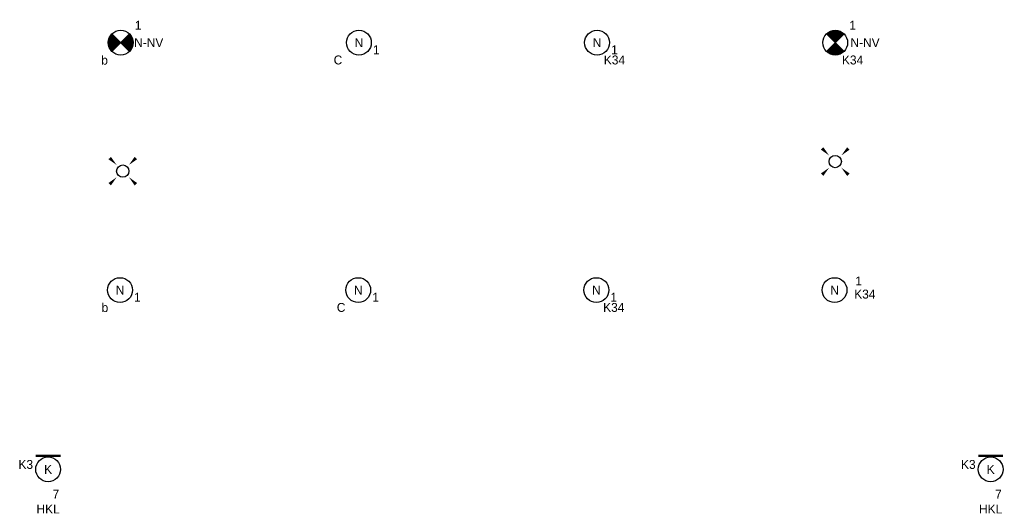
# Model space of a CAD drawing. Header units: millimetres. Extents: x -4918 to 66616, y -2793 to 36146.
# Tile 7 of 25: x 18541 to 28461, y 1346 to 6316. Entities that reach past the tile are written whole.
import ezdxf
from ezdxf.enums import TextEntityAlignment as Align

# ---------------------------------------------------------------- set-up
doc = ezdxf.new("R2010")
doc.units = ezdxf.units.MM
doc.header["$LTSCALE"] = 100
doc.layers.add('EL6311--', color=3, linetype='Continuous')
doc.layers.add('EL6350--', color=3, linetype='Continuous')
doc.styles.add('BURO-018', font='BUROFONT.shx', dxfattribs={"height": 90})

# ---------------------------------------------------------------- blocks, each defined once
blk = doc.blocks.new('E00018')
at = {"color": 0, "linetype": 'Continuous'}
for p, q in [((-1.77, -1.77), (1.77, 1.77)), ((1.77, -1.77), (-1.77, 1.77))]:
    blk.add_line(p, q, dxfattribs=at)
at = {"color": 0, "linetype": 'Continuous', "const_width": 2.5}
for points in [[(-0.88, 0.88, -0.198912), (0, 1.25, -0.198912), (0.88, 0.88, -1)], [(-0.88, -0.88, 0.198912), (0, -1.25, 0.198912), (0.88, -0.88, 1)]]:
    blk.add_lwpolyline(points, format="xyb", dxfattribs=at)
blk = doc.blocks.new('*U177')
at = {"color": 0, "linetype": 'Continuous'}
blk.add_circle((0, 0), 2.5, dxfattribs=at)
at = {"color": 0, "zscale": 50}
blk.add_blockref('E00018', (0, 0), dxfattribs=at)
at = {"color": 0, "linetype": 'Continuous', "style": 'BURO-018'}
for tag, p in [('PANEL', (0, 8)), ('CIRCUIT', (0, 5)), ('SUBCIRCUIT', (4.5, 5)), ('LIGHTFIXTURECODE', (0, 0)), ('SWITCHCODE', (4.5, -1))]:
    blk.add_attdef(tag, text='', height=1.8, dxfattribs=at).set_placement(p, align=Align.MIDDLE)
blk = doc.blocks.new('E00018A')
at = {"color": 0, "linetype": 'Continuous'}
for p, q in [((1.77, -1.77), (-1.77, 1.77)), ((1.77, 1.77), (-1.77, -1.77))]:
    blk.add_line(p, q, dxfattribs=at)
at = {"color": 0, "linetype": 'Continuous', "const_width": 2.5}
for points in [[(-0.88, -0.88, -0.198912), (-1.25, 0, -0.198912), (-0.88, 0.88, -1)], [(0.88, -0.88, 0.198912), (1.25, 0, 0.198912), (0.88, 0.88, 1)]]:
    blk.add_lwpolyline(points, format="xyb", dxfattribs=at)
blk = doc.blocks.new('*U178')
at = {"color": 0, "linetype": 'Continuous'}
blk.add_circle((0, 0), 2.5, dxfattribs=at)
at = {"color": 0, "zscale": 50}
blk.add_blockref('E00018A', (0, 0), dxfattribs=at)
at = {"color": 0, "linetype": 'Continuous', "style": 'BURO-018'}
for tag, p in [('PANEL', (0, 8)), ('CIRCUIT', (0, 5)), ('SUBCIRCUIT', (4.5, 5)), ('LIGHTFIXTURECODE', (0, 0)), ('SWITCHCODE', (4.5, -1))]:
    blk.add_attdef(tag, text='', height=1.8, dxfattribs=at).set_placement(p, align=Align.MIDDLE)
blk = doc.blocks.new('E00411')
at = {"color": 0, "linetype": 'Continuous'}
blk.add_circle((0, 0), 1.25, dxfattribs=at)
for points in [[(-2.89, 2.4), (-2.4, 2.89), (-1.24, 1.24)], [(2.4, 2.89), (2.89, 2.4), (1.24, 1.24)], [(-2.4, -2.89), (-2.89, -2.4), (-1.24, -1.24)], [(2.89, -2.4), (2.4, -2.89), (1.24, -1.24)]]:
    blk.add_solid(points, dxfattribs=at)
at = {"color": 0, "linetype": 'Continuous', "style": 'BURO-018'}
blk.add_attdef('SWITCHCODE', text='', height=1.8, dxfattribs=at).set_placement((0, 4.64), align=Align.MIDDLE)
at = {"color": 0, "linetype": 'Continuous', "style": 'BURO-018', "flags": 1}
blk.add_attdef('ARTICLECODE', text='', height=1.8, dxfattribs=at).set_placement((0, 0), align=Align.MIDDLE)
blk = doc.blocks.new('E00172')
at = {"color": 0, "linetype": 'Continuous', "const_width": 0.5}
blk.add_lwpolyline([(-2.5, 0.75), (2.5, 0.75)], dxfattribs=at)
at = {"color": 0, "linetype": 'Continuous'}
blk.add_circle((0, 3.5), 2.5, dxfattribs=at)
at = {"color": 0, "linetype": 'Continuous', "style": 'BURO-018'}
for tag, p in [('PANEL', (0, 11.5)), ('CIRCUIT', (0, 8.5)), ('SUBCIRCUIT', (4.5, 8.5)), ('LIGHTFIXTURECODE', (0, 3.5)), ('SWITCHCODE', (4.5, 2.5))]:
    blk.add_attdef(tag, text='', height=1.8, dxfattribs=at).set_placement(p, align=Align.MIDDLE)
blk = doc.blocks.new('1115B3')
at = {"color": 0, "linetype": 'Continuous'}
blk.add_circle((0, 3.5), 2.5, dxfattribs=at)
at = {"color": 0, "linetype": 'Continuous', "style": 'BURO-018'}
for tag, p in [('PANEL', (0, 11.5)), ('CIRCUIT', (0, 8.5)), ('SUBCIRCUIT', (4.5, 8.5)), ('LIGHTFIXTURECODE', (0, 3.5)), ('SWITCHCODE', (4.5, 2.5))]:
    blk.add_attdef(tag, text='', height=1.8, dxfattribs=at).set_placement(p, align=Align.MIDDLE)

msp = doc.modelspace()

# ---------------------------------------------------------------- block references
at = {"layer": 'EL6311--', "linetype": 'Continuous'}
ref = msp.add_blockref('1115B3', (21958.6, 5909), dxfattribs=dict(at, xscale=50, yscale=50, zscale=50))
ref.add_attrib('CIRCUIT', '1', dxfattribs={"layer": '0', "color": 1, "linetype": 'Continuous', "height": 90, "style": 'BURO-018'}).set_placement((22133.6, 6011.7), align=Align.MIDDLE)
ref.add_attrib('LIGHTFIXTURECODE', 'N', dxfattribs={"layer": '0', "color": 1, "linetype": 'Continuous', "height": 90, "style": 'BURO-018'}).set_placement((21958.6, 6084), align=Align.MIDDLE)
ref.add_attrib('SWITCHCODE', 'C', dxfattribs={"layer": '0', "color": 1, "linetype": 'Continuous', "height": 90, "style": 'BURO-018'}).set_placement((21748, 5909), align=Align.MIDDLE)
ref = msp.add_blockref('1115B3', (24358.1, 5909), dxfattribs=dict(at, xscale=50, yscale=50, zscale=50))
ref.add_attrib('CIRCUIT', '1', dxfattribs={"layer": '0', "color": 1, "linetype": 'Continuous', "height": 90, "style": 'BURO-018'}).set_placement((24533.1, 6011.7), align=Align.MIDDLE)
ref.add_attrib('LIGHTFIXTURECODE', 'N', dxfattribs={"layer": '0', "color": 1, "linetype": 'Continuous', "height": 90, "style": 'BURO-018'}).set_placement((24358.1, 6084), align=Align.MIDDLE)
ref.add_attrib('SWITCHCODE', 'K34', dxfattribs={"layer": '0', "color": 1, "linetype": 'Continuous', "height": 90, "style": 'BURO-018'}).set_placement((24533.1, 5909), align=Align.MIDDLE)
at = {"layer": 'EL6311--', "color": 3, "linetype": 'Continuous', "xscale": 50, "yscale": 50, "zscale": 50}
for p in [(26757.6, 4884), (19579.7, 4787.8)]:
    msp.add_blockref('E00411', p, dxfattribs=at)
at = {"layer": 'EL6311--', "linetype": 'Continuous'}
ref = msp.add_blockref('1115B3', (19552.2, 3412.8), dxfattribs=dict(at, xscale=50, yscale=50, zscale=50))
ref.add_attrib('CIRCUIT', '1', dxfattribs={"layer": '0', "color": 1, "linetype": 'Continuous', "height": 90, "style": 'BURO-018'}).set_placement((19727.2, 3515.5), align=Align.MIDDLE)
ref.add_attrib('LIGHTFIXTURECODE', 'N', dxfattribs={"layer": '0', "color": 1, "linetype": 'Continuous', "height": 90, "style": 'BURO-018'}).set_placement((19552.2, 3587.8), align=Align.MIDDLE)
ref.add_attrib('SWITCHCODE', 'b', dxfattribs={"layer": '0', "color": 1, "linetype": 'Continuous', "height": 90, "style": 'BURO-018'}).set_placement((19399.4, 3412.8), align=Align.MIDDLE)
ref = msp.add_blockref('1115B3', (21951.7, 3412.8), dxfattribs=dict(at, xscale=50, yscale=50, zscale=50))
ref.add_attrib('CIRCUIT', '1', dxfattribs={"layer": '0', "color": 1, "linetype": 'Continuous', "height": 90, "style": 'BURO-018'}).set_placement((22126.7, 3515.5), align=Align.MIDDLE)
ref.add_attrib('LIGHTFIXTURECODE', 'N', dxfattribs={"layer": '0', "color": 1, "linetype": 'Continuous', "height": 90, "style": 'BURO-018'}).set_placement((21951.7, 3587.8), align=Align.MIDDLE)
ref.add_attrib('SWITCHCODE', 'C', dxfattribs={"layer": '0', "color": 1, "linetype": 'Continuous', "height": 90, "style": 'BURO-018'}).set_placement((21779.4, 3412.8), align=Align.MIDDLE)
ref = msp.add_blockref('1115B3', (24351.2, 3412.8), dxfattribs=dict(at, xscale=50, yscale=50, zscale=50))
ref.add_attrib('CIRCUIT', '1', dxfattribs={"layer": '0', "color": 1, "linetype": 'Continuous', "height": 90, "style": 'BURO-018'}).set_placement((24526.2, 3515.5), align=Align.MIDDLE)
ref.add_attrib('LIGHTFIXTURECODE', 'N', dxfattribs={"layer": '0', "color": 1, "linetype": 'Continuous', "height": 90, "style": 'BURO-018'}).set_placement((24351.2, 3587.8), align=Align.MIDDLE)
ref.add_attrib('SWITCHCODE', 'K34', dxfattribs={"layer": '0', "color": 1, "linetype": 'Continuous', "height": 90, "style": 'BURO-018'}).set_placement((24526.2, 3412.8), align=Align.MIDDLE)
ref = msp.add_blockref('1115B3', (26750.7, 3412.8), dxfattribs=dict(at, xscale=50, yscale=50, zscale=50))
ref.add_attrib('CIRCUIT', '1', dxfattribs={"layer": '0', "color": 1, "linetype": 'Continuous', "height": 90, "style": 'BURO-018'}).set_placement((26993.2, 3679.7), align=Align.MIDDLE)
ref.add_attrib('LIGHTFIXTURECODE', 'N', dxfattribs={"layer": '0', "color": 1, "linetype": 'Continuous', "height": 90, "style": 'BURO-018'}).set_placement((26750.7, 3587.8), align=Align.MIDDLE)
ref.add_attrib('SWITCHCODE', 'K34', dxfattribs={"layer": '0', "color": 1, "linetype": 'Continuous', "height": 90, "style": 'BURO-018'}).set_placement((27055.7, 3547.2), align=Align.MIDDLE)
at = {"layer": 'EL6311--', "color": 6, "linetype": 'Continuous'}
ref = msp.add_blockref('E00172', (18827.4, 1954), dxfattribs=dict(at, xscale=50, yscale=50, zscale=50, rotation=180))
ref.add_attrib('CIRCUIT', '7', dxfattribs={"layer": '0', "color": 1, "linetype": 'Continuous', "height": 90, "style": 'BURO-018'}).set_placement((18905.8, 1529), align=Align.MIDDLE)
ref.add_attrib('LIGHTFIXTURECODE', 'K', dxfattribs={"layer": '0', "color": 1, "linetype": 'Continuous', "height": 90, "style": 'BURO-018'}).set_placement((18827.4, 1779), align=Align.MIDDLE)
ref.add_attrib('PANEL', 'HKL', dxfattribs={"layer": '0', "color": 1, "linetype": 'Continuous', "height": 90, "style": 'BURO-018'}).set_placement((18827.4, 1379), align=Align.MIDDLE)
ref.add_attrib('SWITCHCODE', 'K3', dxfattribs={"layer": '0', "color": 1, "linetype": 'Continuous', "height": 90, "style": 'BURO-018'}).set_placement((18602.4, 1829), align=Align.MIDDLE)
ref = msp.add_blockref('E00172', (28323.5, 1954), dxfattribs=dict(at, xscale=50, yscale=50, zscale=50, rotation=180))
ref.add_attrib('CIRCUIT', '7', dxfattribs={"layer": '0', "color": 1, "linetype": 'Continuous', "height": 90, "style": 'BURO-018'}).set_placement((28401.9, 1529), align=Align.MIDDLE)
ref.add_attrib('LIGHTFIXTURECODE', 'K', dxfattribs={"layer": '0', "color": 1, "linetype": 'Continuous', "height": 90, "style": 'BURO-018'}).set_placement((28323.5, 1779), align=Align.MIDDLE)
ref.add_attrib('PANEL', 'HKL', dxfattribs={"layer": '0', "color": 1, "linetype": 'Continuous', "height": 90, "style": 'BURO-018'}).set_placement((28323.5, 1379), align=Align.MIDDLE)
ref.add_attrib('SWITCHCODE', 'K3', dxfattribs={"layer": '0', "color": 1, "linetype": 'Continuous', "height": 90, "style": 'BURO-018'}).set_placement((28098.5, 1829), align=Align.MIDDLE)
at = {"layer": 'EL6350--', "linetype": 'Continuous'}
ref = msp.add_blockref('*U178', (19559.1, 6084), dxfattribs=dict(at, xscale=50, yscale=50, zscale=50))
ref.add_attrib('CIRCUIT', '1', dxfattribs={"layer": '0', "color": 1, "linetype": 'Continuous', "height": 90, "style": 'BURO-018'}).set_placement((19734.1, 6259), align=Align.MIDDLE)
ref.add_attrib('LIGHTFIXTURECODE', 'N-NV', dxfattribs={"layer": '0', "color": 1, "linetype": 'Continuous', "height": 90, "style": 'BURO-018'}).set_placement((19841.2, 6084), align=Align.MIDDLE)
ref.add_attrib('SWITCHCODE', 'b', dxfattribs={"layer": '0', "color": 1, "linetype": 'Continuous', "height": 90, "style": 'BURO-018'}).set_placement((19396.2, 5909), align=Align.MIDDLE)
ref = msp.add_blockref('*U177', (26757.6, 6084), dxfattribs=dict(at, xscale=50, yscale=50, zscale=50))
ref.add_attrib('CIRCUIT', '1', dxfattribs={"layer": '0', "color": 1, "linetype": 'Continuous', "height": 90, "style": 'BURO-018'}).set_placement((26932.6, 6259), align=Align.MIDDLE)
ref.add_attrib('LIGHTFIXTURECODE', 'N-NV', dxfattribs={"layer": '0', "color": 1, "linetype": 'Continuous', "height": 90, "style": 'BURO-018'}).set_placement((27058, 6084), align=Align.MIDDLE)
ref.add_attrib('SWITCHCODE', 'K34', dxfattribs={"layer": '0', "color": 1, "linetype": 'Continuous', "height": 90, "style": 'BURO-018'}).set_placement((26932.6, 5909), align=Align.MIDDLE)

doc.saveas('drawing.dxf')
